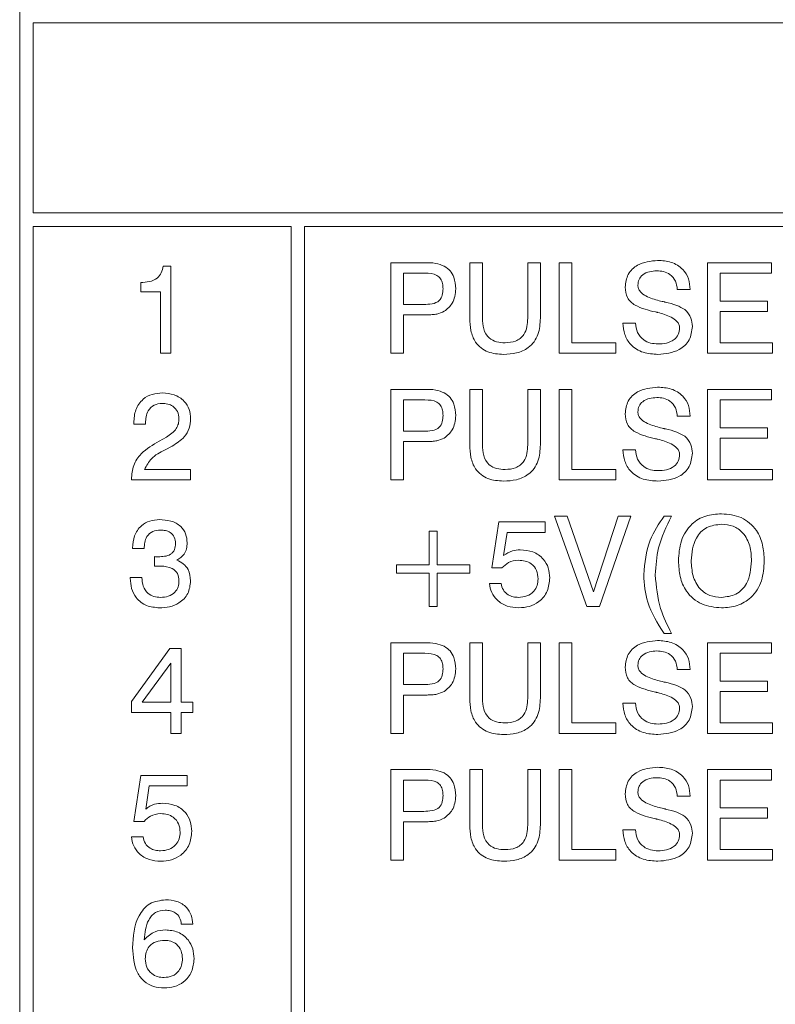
# Model space of a CAD drawing. Header units: millimetres. Extents: x 22 to 278, y 61 to 167.
# Tile 14 of 148: x 65 to 74, y 121 to 132. Entities that reach past the tile are written whole.
import ezdxf

# ---------------------------------------------------------------- set-up
doc = ezdxf.new("R2010")
doc.units = ezdxf.units.MM
doc.layers.get('0').update_dxf_attribs({"lineweight": 15})

msp = doc.modelspace()

# ---------------------------------------------------------------- linework, layer by layer
for p, q in [((65.4064, 132.0611), (65.4064, 94.1611)), ((65.5564, 131.9111), (65.5564, 129.8111)), ((88.4064, 131.9111), (65.5564, 131.9111)), ((65.5564, 129.8111), (88.4064, 129.8111)), ((65.5564, 129.6611), (65.5564, 94.3111)), ((68.4064, 129.6611), (65.5564, 129.6611)), ((68.4064, 94.3111), (68.4064, 129.6611)), ((76.9064, 129.6611), (68.5564, 129.6611)), ((68.5564, 129.6611), (68.5564, 94.3111)), ((69.5089, 129.2611), (69.8793, 129.2611)), ((69.5089, 128.2611), (69.5089, 129.2611)), ((70.3807, 129.2611), (70.5217, 129.2611)), ((70.3807, 128.6491), (70.3807, 129.2611)), ((70.5217, 129.2611), (70.5217, 128.6477)), ((71.0217, 129.2611), (71.1628, 129.2611)), ((71.0217, 128.6477), (71.0217, 129.2611)), ((71.1628, 129.2611), (71.1628, 128.6491)), ((71.3679, 129.2611), (71.5089, 129.2611)), ((71.3679, 128.2611), (71.3679, 129.2611)), ((71.5089, 129.2611), (71.5089, 128.3765)), ((73.0089, 129.2611), (73.7157, 129.2611)), ((73.0089, 128.2611), (73.0089, 129.2611)), ((73.7157, 129.2611), (73.7157, 129.1457)), ((66.9912, 129.2226), (67.0775, 129.2226)), ((67.0775, 129.2226), (67.0775, 128.2611)), ((69.8853, 129.1457), (69.6499, 129.1457)), ((69.6499, 129.1457), (69.6499, 128.7995)), ((73.1499, 129.1457), (73.1499, 128.838)), ((73.7157, 129.1457), (73.1499, 129.1457)), ((66.7442, 128.9406), (66.7442, 129.0431)), ((66.9621, 128.9406), (66.7442, 128.9406)), ((66.9621, 128.2611), (66.9621, 128.9406)), ((72.8166, 128.9662), (72.6756, 128.9656)), ((73.1499, 128.838), (73.6724, 128.838)), ((73.6724, 128.838), (73.6724, 128.7226)), ((69.6499, 128.7995), (69.8753, 128.7995)), ((73.1499, 128.7226), (73.1499, 128.3765)), ((73.6724, 128.7226), (73.1499, 128.7226)), ((69.6499, 128.6842), (69.6499, 128.2611)), ((69.8539, 128.6842), (69.6499, 128.6842)), ((72.073, 128.5944), (72.2141, 128.5944)), ((71.5089, 128.3765), (71.9961, 128.3765)), ((71.9961, 128.3765), (71.9961, 128.2611)), ((73.1499, 128.3765), (73.7269, 128.3765)), ((73.7269, 128.3765), (73.7269, 128.2611)), ((67.0775, 128.2611), (66.9621, 128.2611)), ((69.6499, 128.2611), (69.5089, 128.2611)), ((71.9961, 128.2611), (71.3679, 128.2611)), ((73.7269, 128.2611), (73.0089, 128.2611)), ((69.5089, 127.8611), (69.8793, 127.8611)), ((69.5089, 126.8611), (69.5089, 127.8611)), ((70.3807, 127.8611), (70.5217, 127.8611)), ((70.3807, 127.2491), (70.3807, 127.8611)), ((70.5217, 127.8611), (70.5217, 127.2477)), ((71.0217, 127.8611), (71.1628, 127.8611)), ((71.0217, 127.2477), (71.0217, 127.8611)), ((71.1628, 127.8611), (71.1628, 127.2491)), ((71.3679, 127.8611), (71.5089, 127.8611)), ((71.3679, 126.8611), (71.3679, 127.8611)), ((71.5089, 127.8611), (71.5089, 126.9765)), ((73.0089, 127.8611), (73.7157, 127.8611)), ((73.0089, 126.8611), (73.0089, 127.8611)), ((73.7157, 127.8611), (73.7157, 127.7457)), ((69.6499, 127.7457), (69.6499, 127.3995)), ((69.8853, 127.7457), (69.6499, 127.7457)), ((73.1499, 127.7457), (73.1499, 127.438)), ((73.7157, 127.7457), (73.1499, 127.7457)), ((72.8166, 127.5662), (72.6756, 127.5656)), ((66.6673, 127.4765), (66.6673, 127.4931)), ((66.7955, 127.4765), (66.6673, 127.4765)), ((66.7955, 127.4877), (66.7955, 127.4765)), ((69.6499, 127.3995), (69.8753, 127.3995)), ((73.1499, 127.438), (73.6724, 127.438)), ((73.6724, 127.438), (73.6724, 127.3226)), ((66.9493, 127.2898), (67.0292, 127.3344)), ((69.6499, 127.2842), (69.6499, 126.8611)), ((69.8539, 127.2842), (69.6499, 127.2842)), ((73.1499, 127.3226), (73.1499, 126.9765)), ((73.6724, 127.3226), (73.1499, 127.3226)), ((67.0925, 127.2357), (67.0128, 127.1944)), ((72.073, 127.1944), (72.2141, 127.1944)), ((66.7866, 126.9765), (67.2955, 126.9765)), ((67.2955, 126.9765), (67.2955, 126.8611)), ((71.5089, 126.9765), (71.9961, 126.9765)), ((71.9961, 126.9765), (71.9961, 126.8611)), ((73.1499, 126.9765), (73.7269, 126.9765)), ((73.7269, 126.9765), (73.7269, 126.8611)), ((66.6416, 126.8611), (66.6416, 126.8689)), ((67.2955, 126.8611), (66.6416, 126.8611)), ((69.6499, 126.8611), (69.5089, 126.8611)), ((71.9961, 126.8611), (71.3679, 126.8611)), ((73.7269, 126.8611), (73.0089, 126.8611)), ((71.3166, 126.4611), (71.4584, 126.4611)), ((71.6756, 125.4611), (71.3166, 126.4611)), ((71.4584, 126.4611), (71.7477, 125.6239)), ((71.7477, 125.6239), (72.0231, 126.4611)), ((72.1628, 126.4611), (71.8166, 125.4611)), ((72.0231, 126.4611), (72.1628, 126.4611)), ((72.5292, 126.4611), (72.6115, 126.4611)), ((70.6243, 125.889), (70.7026, 126.397)), ((70.7026, 126.397), (71.2155, 126.397)), ((71.2155, 126.397), (71.2155, 126.2816)), ((69.932, 126.2944), (70.0217, 126.2944)), ((69.932, 125.9226), (69.932, 126.2944)), ((70.0217, 126.2944), (70.0217, 125.9226)), ((70.795, 126.2816), (70.7561, 126.0246)), ((71.2155, 126.2816), (70.795, 126.2816)), ((66.6544, 126.1021), (66.6544, 126.1089)), ((66.7826, 126.1021), (66.6544, 126.1021)), ((66.8972, 125.9068), (66.8978, 126.0136)), ((66.9018, 125.9074), (66.8972, 125.9068)), ((69.573, 125.8329), (69.573, 125.9226)), ((69.573, 125.9226), (69.932, 125.9226)), ((70.0217, 125.9226), (70.3807, 125.9226)), ((70.3807, 125.9226), (70.3807, 125.8329)), ((70.7377, 125.889), (70.6243, 125.889)), ((66.6288, 125.7816), (66.757, 125.7816)), ((66.6288, 125.7746), (66.6288, 125.7816)), ((69.932, 125.8329), (69.573, 125.8329)), ((69.932, 125.4611), (69.932, 125.8329)), ((70.0217, 125.8329), (70.0217, 125.4611)), ((70.3807, 125.8329), (70.0217, 125.8329)), ((70.5987, 125.7167), (70.7269, 125.7167)), ((70.0217, 125.4611), (69.932, 125.4611)), ((71.8166, 125.4611), (71.6756, 125.4611)), ((72.6115, 125.1662), (72.5292, 125.1662)), ((69.5089, 125.0611), (69.8793, 125.0611)), ((69.5089, 124.0611), (69.5089, 125.0611)), ((70.3807, 125.0611), (70.5217, 125.0611)), ((70.3807, 124.4491), (70.3807, 125.0611)), ((70.5217, 125.0611), (70.5217, 124.4477)), ((71.0217, 125.0611), (71.1628, 125.0611)), ((71.0217, 124.4477), (71.0217, 125.0611)), ((71.1628, 125.0611), (71.1628, 124.4491)), ((71.3679, 125.0611), (71.5089, 125.0611)), ((71.3679, 124.0611), (71.3679, 125.0611)), ((71.5089, 125.0611), (71.5089, 124.1765)), ((73.0089, 125.0611), (73.7157, 125.0611)), ((73.0089, 124.0611), (73.0089, 125.0611)), ((73.7157, 125.0611), (73.7157, 124.9457)), ((66.6416, 124.414), (67.0659, 124.997)), ((67.0659, 124.997), (67.1929, 124.997)), ((67.1929, 124.997), (67.1929, 124.4072)), ((69.6499, 124.9457), (69.6499, 124.5995)), ((69.8853, 124.9457), (69.6499, 124.9457)), ((73.7157, 124.9457), (73.1499, 124.9457)), ((73.1499, 124.9457), (73.1499, 124.638)), ((67.0775, 124.8365), (66.762, 124.4072)), ((67.0775, 124.4072), (67.0775, 124.8365)), ((72.8166, 124.7662), (72.6756, 124.7656)), ((69.6499, 124.5995), (69.8753, 124.5995)), ((73.1499, 124.638), (73.6724, 124.638)), ((73.6724, 124.638), (73.6724, 124.5226)), ((69.6499, 124.4842), (69.6499, 124.0611)), ((69.8539, 124.4842), (69.6499, 124.4842)), ((73.1499, 124.5226), (73.1499, 124.1765)), ((73.6724, 124.5226), (73.1499, 124.5226)), ((66.6416, 124.2918), (66.6416, 124.414)), ((66.762, 124.4072), (67.0775, 124.4072)), ((67.1929, 124.4072), (67.3211, 124.4072)), ((67.3211, 124.4072), (67.3211, 124.2918)), ((72.073, 124.3944), (72.2141, 124.3944)), ((67.0775, 124.2918), (66.6416, 124.2918)), ((67.0775, 124.0611), (67.0775, 124.2918)), ((67.1929, 124.2918), (67.1929, 124.0611)), ((67.3211, 124.2918), (67.1929, 124.2918)), ((71.5089, 124.1765), (71.9961, 124.1765)), ((71.9961, 124.1765), (71.9961, 124.0611)), ((73.1499, 124.1765), (73.7269, 124.1765)), ((73.7269, 124.1765), (73.7269, 124.0611)), ((67.1929, 124.0611), (67.0775, 124.0611)), ((69.6499, 124.0611), (69.5089, 124.0611)), ((71.9961, 124.0611), (71.3679, 124.0611)), ((73.7269, 124.0611), (73.0089, 124.0611)), ((66.6673, 123.089), (66.7456, 123.597)), ((66.7456, 123.597), (67.2584, 123.597)), ((67.2584, 123.597), (67.2584, 123.4816)), ((69.5089, 123.6611), (69.8793, 123.6611)), ((69.5089, 122.6611), (69.5089, 123.6611)), ((70.3807, 123.0491), (70.3807, 123.6611)), ((70.3807, 123.6611), (70.5217, 123.6611)), ((70.5217, 123.6611), (70.5217, 123.0477)), ((71.0217, 123.6611), (71.1628, 123.6611)), ((71.0217, 123.0477), (71.0217, 123.6611)), ((71.1628, 123.6611), (71.1628, 123.0491)), ((71.3679, 123.6611), (71.5089, 123.6611)), ((71.3679, 122.6611), (71.3679, 123.6611)), ((71.5089, 123.6611), (71.5089, 122.7765)), ((73.0089, 122.6611), (73.0089, 123.6611)), ((73.0089, 123.6611), (73.7157, 123.6611)), ((73.7157, 123.6611), (73.7157, 123.5457)), ((66.8379, 123.4816), (66.7991, 123.2246)), ((67.2584, 123.4816), (66.8379, 123.4816)), ((69.8853, 123.5457), (69.6499, 123.5457)), ((69.6499, 123.5457), (69.6499, 123.1995)), ((73.1499, 123.5457), (73.1499, 123.238)), ((73.7157, 123.5457), (73.1499, 123.5457)), ((72.8166, 123.3662), (72.6756, 123.3656)), ((69.6499, 123.1995), (69.8753, 123.1995)), ((73.1499, 123.238), (73.6724, 123.238)), ((73.6724, 123.238), (73.6724, 123.1226)), ((66.7806, 123.089), (66.6673, 123.089)), ((69.6499, 123.0842), (69.6499, 122.6611)), ((69.8539, 123.0842), (69.6499, 123.0842)), ((73.1499, 123.1226), (73.1499, 122.7765)), ((73.6724, 123.1226), (73.1499, 123.1226)), ((72.073, 122.9944), (72.2141, 122.9944)), ((66.6416, 122.9167), (66.7698, 122.9167)), ((71.5089, 122.7765), (71.9961, 122.7765)), ((71.9961, 122.7765), (71.9961, 122.6611)), ((73.1499, 122.7765), (73.7269, 122.7765)), ((73.7269, 122.7765), (73.7269, 122.6611)), ((69.6499, 122.6611), (69.5089, 122.6611)), ((71.9961, 122.6611), (71.3679, 122.6611)), ((73.7269, 122.6611), (73.0089, 122.6611)), ((67.3211, 121.9534), (67.1929, 121.9534))]:
    msp.add_line(p, q)
for points, knots in [([(69.8793, 129.2611), (69.9221, 129.2618), (69.9982, 129.2629), (70.069, 129.2353), (70.1001, 129.2232)], [0, 0, 0, 0, 0.5610225, 1, 1, 1, 1]), ([(72.0987, 128.992), (72.105, 129.0411), (72.1178, 129.1393), (72.2547, 129.2661), (72.3809, 129.2789), (72.458, 129.2867)], [0, 0, 0, 0, 0.2800815, 0.5602487, 1, 1, 1, 1]), ([(72.458, 129.2867), (72.509, 129.2835), (72.6106, 129.277), (72.7364, 129.2006), (72.807, 129.0862), (72.8134, 129.0062), (72.8166, 128.9662)], [0, 0, 0, 0, 0.2806505, 0.5597011, 0.7794924, 1, 1, 1, 1]), ([(66.7442, 129.0431), (66.776, 129.0447), (66.8395, 129.0478), (66.9253, 129.0808), (66.978, 129.1481), (66.9868, 129.1977), (66.9912, 129.2226)], [0, 0, 0, 0, 0.28105606, 0.5603187, 0.77964875, 1, 1, 1, 1]), ([(70.0858, 128.9736), (70.0851, 128.9927), (70.0835, 129.0308), (70.0634, 129.086), (69.9976, 129.142), (69.9316, 129.1442), (69.8853, 129.1457)], [0, 0, 0, 0, 0.1877603, 0.3747799, 0.5608685, 1, 1, 1, 1]), ([(70.1001, 129.2232), (70.1228, 129.2074), (70.1683, 129.1757), (70.2175, 129.0869), (70.2233, 129.016), (70.2269, 128.9726)], [0, 0, 0, 0, 0.27997745, 0.56021531, 1, 1, 1, 1]), ([(72.4494, 129.1713), (72.4218, 129.1698), (72.3667, 129.1668), (72.2957, 129.1338), (72.2468, 129.0783), (72.2421, 129.0347), (72.2397, 129.0129)], [0, 0, 0, 0, 0.2810068, 0.5608592, 0.7803651, 1, 1, 1, 1]), ([(72.6756, 128.9656), (72.6713, 128.9977), (72.6626, 129.0618), (72.6021, 129.1337), (72.5252, 129.1674), (72.4747, 129.17), (72.4494, 129.1713)], [0, 0, 0, 0, 0.2802657, 0.5588871, 0.7790956, 1, 1, 1, 1]), ([(69.8753, 128.7995), (69.9048, 128.8004), (69.9635, 128.8021), (70.0467, 128.8315), (70.0829, 128.9038), (70.0849, 128.9503), (70.0858, 128.9736)], [0, 0, 0, 0, 0.2816011, 0.5600362, 0.7789578, 1, 1, 1, 1]), ([(70.2269, 128.9726), (70.2211, 128.9162), (70.2107, 128.8153), (70.133, 128.7519), (70.0989, 128.724)], [0, 0, 0, 0, 0.5598296, 1, 1, 1, 1]), ([(72.4358, 128.7168), (72.3572, 128.7357), (72.259, 128.7592), (72.1579, 128.8254), (72.1084, 128.8908), (72.1026, 128.9516), (72.0987, 128.992)], [0, 0, 0, 0, 0.50094292, 0.62618825, 0.75126807, 1, 1, 1, 1]), ([(72.2397, 129.0129), (72.2411, 128.9998), (72.244, 128.9736), (72.2733, 128.9289), (72.3499, 128.876), (72.4257, 128.8555), (72.4763, 128.8418)], [0, 0, 0, 0, 0.1247901, 0.2498143, 0.4994931, 1, 1, 1, 1]), ([(72.4763, 128.8418), (72.4863, 128.8393), (72.5043, 128.8347), (72.5222, 128.8303), (72.5302, 128.8284)], [0, 0, 0, 0, 0.5599994, 1, 1, 1, 1]), ([(72.5302, 128.8284), (72.5328, 128.8278), (72.5376, 128.8268), (72.5423, 128.8255), (72.5444, 128.825)], [0, 0, 0, 0, 0.5599395, 1, 1, 1, 1]), ([(72.5444, 128.825), (72.5868, 128.8153), (72.6625, 128.7982), (72.7301, 128.7601), (72.7597, 128.7434)], [0, 0, 0, 0, 0.5609071, 1, 1, 1, 1]), ([(70.0989, 128.724), (70.0728, 128.7123), (70.0298, 128.6929), (69.9643, 128.687), (69.9092, 128.6845), (69.8723, 128.6843), (69.8539, 128.6842)], [0, 0, 0, 0, 0.3390289, 0.5592828, 0.7796268, 1, 1, 1, 1]), ([(72.4582, 128.7116), (72.454, 128.7125), (72.4465, 128.7141), (72.4391, 128.716), (72.4358, 128.7168)], [0, 0, 0, 0, 0.5600021, 1, 1, 1, 1]), ([(72.7012, 128.5411), (72.6996, 128.5544), (72.6964, 128.5809), (72.6648, 128.6251), (72.5863, 128.6767), (72.5095, 128.6976), (72.4582, 128.7116)], [0, 0, 0, 0, 0.12467409, 0.24960457, 0.49932634, 1, 1, 1, 1]), ([(72.7597, 128.7434), (72.7866, 128.7135), (72.8346, 128.6598), (72.8399, 128.5884), (72.8423, 128.557)], [0, 0, 0, 0, 0.5582843, 1, 1, 1, 1]), ([(70.7551, 128.2483), (70.6959, 128.2519), (70.578, 128.2591), (70.4405, 128.3666), (70.387, 128.5109), (70.3828, 128.603), (70.3807, 128.6491)], [0, 0, 0, 0, 0.28056545, 0.55833203, 0.7787362, 1, 1, 1, 1]), ([(70.5217, 128.6477), (70.5235, 128.6081), (70.5269, 128.5293), (70.5823, 128.4263), (70.678, 128.3813), (70.74, 128.3781), (70.7711, 128.3765)], [0, 0, 0, 0, 0.2811563, 0.5592891, 0.7790219, 1, 1, 1, 1]), ([(71.1628, 128.6491), (71.1591, 128.5876), (71.1518, 128.4652), (71.0468, 128.3184), (70.899, 128.2554), (70.8031, 128.2506), (70.7551, 128.2483)], [0, 0, 0, 0, 0.2806297, 0.5587355, 0.7789096, 1, 1, 1, 1]), ([(70.7711, 128.3765), (70.8111, 128.3788), (70.8906, 128.3835), (70.983, 128.4568), (71.0176, 128.5546), (71.0203, 128.6166), (71.0217, 128.6477)], [0, 0, 0, 0, 0.2805967, 0.5581829, 0.7786934, 1, 1, 1, 1]), ([(72.462, 128.2483), (72.407, 128.2515), (72.2972, 128.2581), (72.1602, 128.3402), (72.0867, 128.4653), (72.0776, 128.5513), (72.073, 128.5944)], [0, 0, 0, 0, 0.2806572, 0.5594293, 0.7792976, 1, 1, 1, 1]), ([(72.2141, 128.5944), (72.218, 128.5586), (72.2259, 128.487), (72.2941, 128.408), (72.3783, 128.3686), (72.4344, 128.3653), (72.4624, 128.3636)], [0, 0, 0, 0, 0.27991754, 0.55883033, 0.77910284, 1, 1, 1, 1]), ([(72.8423, 128.557), (72.8358, 128.505), (72.8229, 128.4012), (72.677, 128.2683), (72.5436, 128.2558), (72.462, 128.2483)], [0, 0, 0, 0, 0.2800099, 0.560069, 1, 1, 1, 1]), ([(72.4624, 128.3636), (72.4938, 128.3651), (72.5563, 128.3681), (72.6377, 128.4039), (72.6934, 128.4669), (72.6986, 128.5164), (72.7012, 128.5411)], [0, 0, 0, 0, 0.2811235, 0.5609486, 0.7803381, 1, 1, 1, 1]), ([(69.8793, 127.8611), (69.9221, 127.8618), (69.9982, 127.8629), (70.069, 127.8353), (70.1001, 127.8232)], [0, 0, 0, 0, 0.5610225, 1, 1, 1, 1]), ([(72.0987, 127.592), (72.105, 127.6411), (72.1178, 127.7393), (72.2547, 127.8661), (72.3809, 127.8789), (72.458, 127.8867)], [0, 0, 0, 0, 0.2800815, 0.5602487, 1, 1, 1, 1]), ([(72.458, 127.8867), (72.509, 127.8835), (72.6106, 127.877), (72.7364, 127.8006), (72.807, 127.6862), (72.8134, 127.6062), (72.8166, 127.5662)], [0, 0, 0, 0, 0.2806505, 0.5597011, 0.7794924, 1, 1, 1, 1]), ([(66.6673, 127.4931), (66.6708, 127.5416), (66.6777, 127.6384), (66.7579, 127.7539), (66.8694, 127.8151), (66.9453, 127.8201), (66.9834, 127.8226)], [0, 0, 0, 0, 0.2804511, 0.5593623, 0.779308, 1, 1, 1, 1]), ([(66.9834, 127.8226), (67.028, 127.8193), (67.1171, 127.8128), (67.2246, 127.7421), (67.2871, 127.6427), (67.2927, 127.5726), (67.2955, 127.5376)], [0, 0, 0, 0, 0.2804405, 0.5596806, 0.7795919, 1, 1, 1, 1]), ([(70.0858, 127.5736), (70.0851, 127.5927), (70.0835, 127.6308), (70.0634, 127.686), (69.9976, 127.742), (69.9316, 127.7442), (69.8853, 127.7457)], [0, 0, 0, 0, 0.18776029, 0.37477987, 0.56086846, 1, 1, 1, 1]), ([(70.1001, 127.8232), (70.1228, 127.8074), (70.1683, 127.7757), (70.2175, 127.6869), (70.2233, 127.616), (70.2269, 127.5726)], [0, 0, 0, 0, 0.2799774, 0.5602153, 1, 1, 1, 1]), ([(72.4494, 127.7713), (72.4218, 127.7698), (72.3667, 127.7668), (72.2957, 127.7338), (72.2468, 127.6783), (72.2421, 127.6347), (72.2397, 127.6129)], [0, 0, 0, 0, 0.2810068, 0.5608592, 0.7803651, 1, 1, 1, 1]), ([(72.6756, 127.5656), (72.6713, 127.5977), (72.6626, 127.6618), (72.6021, 127.7337), (72.5252, 127.7674), (72.4747, 127.77), (72.4494, 127.7713)], [0, 0, 0, 0, 0.2802657, 0.5588871, 0.7790956, 1, 1, 1, 1]), ([(66.9804, 127.7072), (66.9498, 127.704), (66.8887, 127.6975), (66.807, 127.6148), (66.7998, 127.5359), (66.7955, 127.4877)], [0, 0, 0, 0, 0.280567, 0.5602644, 1, 1, 1, 1]), ([(67.1673, 127.5386), (67.1645, 127.5653), (67.159, 127.6187), (67.1061, 127.676), (67.043, 127.7038), (67.0012, 127.7061), (66.9804, 127.7072)], [0, 0, 0, 0, 0.2796101, 0.55854797, 0.77904798, 1, 1, 1, 1]), ([(72.2397, 127.6129), (72.2411, 127.5998), (72.244, 127.5736), (72.2733, 127.5289), (72.3499, 127.476), (72.4257, 127.4555), (72.4763, 127.4418)], [0, 0, 0, 0, 0.1247901, 0.2498143, 0.4994931, 1, 1, 1, 1]), ([(67.0292, 127.3344), (67.0705, 127.3618), (67.1282, 127.4001), (67.1635, 127.4814), (67.166, 127.5195), (67.1673, 127.5386)], [0, 0, 0, 0, 0.5581266, 0.7790134, 1, 1, 1, 1]), ([(67.2955, 127.5376), (67.2926, 127.5016), (67.2869, 127.4297), (67.2201, 127.3149), (67.1409, 127.2657), (67.0925, 127.2357)], [0, 0, 0, 0, 0.2802912, 0.560216, 1, 1, 1, 1]), ([(69.8753, 127.3995), (69.9048, 127.4004), (69.9635, 127.4021), (70.0467, 127.4315), (70.0829, 127.5038), (70.0849, 127.5503), (70.0858, 127.5736)], [0, 0, 0, 0, 0.2816011, 0.5600362, 0.7789578, 1, 1, 1, 1]), ([(70.2269, 127.5726), (70.2211, 127.5162), (70.2107, 127.4153), (70.133, 127.3519), (70.0989, 127.324)], [0, 0, 0, 0, 0.5598296, 1, 1, 1, 1]), ([(72.4358, 127.3168), (72.3572, 127.3357), (72.259, 127.3592), (72.1579, 127.4254), (72.1084, 127.4908), (72.1026, 127.5516), (72.0987, 127.592)], [0, 0, 0, 0, 0.50094292, 0.62618825, 0.75126807, 1, 1, 1, 1]), ([(72.4763, 127.4418), (72.4863, 127.4393), (72.5043, 127.4347), (72.5222, 127.4303), (72.5302, 127.4284)], [0, 0, 0, 0, 0.55999938, 1, 1, 1, 1]), ([(72.5302, 127.4284), (72.5328, 127.4278), (72.5376, 127.4268), (72.5423, 127.4255), (72.5444, 127.425)], [0, 0, 0, 0, 0.5599395, 1, 1, 1, 1]), ([(72.5444, 127.425), (72.5868, 127.4153), (72.6625, 127.3982), (72.7301, 127.3601), (72.7597, 127.3434)], [0, 0, 0, 0, 0.5609071, 1, 1, 1, 1]), ([(66.6416, 126.8689), (66.6456, 126.9209), (66.6534, 127.0249), (66.7628, 127.1826), (66.8785, 127.2491), (66.9493, 127.2898)], [0, 0, 0, 0, 0.2799963, 0.5591981, 1, 1, 1, 1]), ([(70.0989, 127.324), (70.0728, 127.3123), (70.0298, 127.2929), (69.9643, 127.287), (69.9092, 127.2845), (69.8723, 127.2843), (69.8539, 127.2842)], [0, 0, 0, 0, 0.3390289, 0.5592828, 0.7796268, 1, 1, 1, 1]), ([(72.4582, 127.3116), (72.454, 127.3125), (72.4465, 127.3141), (72.4391, 127.316), (72.4358, 127.3168)], [0, 0, 0, 0, 0.5600021, 1, 1, 1, 1]), ([(72.7012, 127.1411), (72.6996, 127.1544), (72.6964, 127.1809), (72.6648, 127.2251), (72.5863, 127.2767), (72.5095, 127.2976), (72.4582, 127.3116)], [0, 0, 0, 0, 0.12467409, 0.24960457, 0.49932634, 1, 1, 1, 1]), ([(72.7597, 127.3434), (72.7866, 127.3135), (72.8346, 127.2598), (72.8399, 127.1884), (72.8423, 127.157)], [0, 0, 0, 0, 0.5582843, 1, 1, 1, 1]), ([(67.0128, 127.1944), (66.9577, 127.166), (66.8597, 127.1156), (66.8089, 127.0188), (66.7866, 126.9765)], [0, 0, 0, 0, 0.5626058, 1, 1, 1, 1]), ([(70.7551, 126.8483), (70.6959, 126.8519), (70.578, 126.8591), (70.4405, 126.9666), (70.387, 127.1109), (70.3828, 127.203), (70.3807, 127.2491)], [0, 0, 0, 0, 0.2805654, 0.558332, 0.7787362, 1, 1, 1, 1]), ([(70.5217, 127.2477), (70.5235, 127.2081), (70.5269, 127.1293), (70.5823, 127.0263), (70.678, 126.9813), (70.74, 126.9781), (70.7711, 126.9765)], [0, 0, 0, 0, 0.2811563, 0.5592891, 0.7790219, 1, 1, 1, 1]), ([(71.1628, 127.2491), (71.1591, 127.1876), (71.1518, 127.0652), (71.0468, 126.9184), (70.899, 126.8554), (70.8031, 126.8506), (70.7551, 126.8483)], [0, 0, 0, 0, 0.2806297, 0.5587355, 0.7789096, 1, 1, 1, 1]), ([(70.7711, 126.9765), (70.8111, 126.9788), (70.8906, 126.9835), (70.983, 127.0568), (71.0176, 127.1546), (71.0203, 127.2166), (71.0217, 127.2477)], [0, 0, 0, 0, 0.2805967, 0.5581829, 0.7786934, 1, 1, 1, 1]), ([(72.462, 126.8483), (72.407, 126.8515), (72.2972, 126.8581), (72.1602, 126.9402), (72.0867, 127.0653), (72.0776, 127.1513), (72.073, 127.1944)], [0, 0, 0, 0, 0.2806572, 0.5594293, 0.7792976, 1, 1, 1, 1]), ([(72.2141, 127.1944), (72.218, 127.1586), (72.2259, 127.087), (72.2941, 127.008), (72.3783, 126.9686), (72.4344, 126.9653), (72.4624, 126.9636)], [0, 0, 0, 0, 0.27991754, 0.55883033, 0.77910284, 1, 1, 1, 1]), ([(72.8423, 127.157), (72.8358, 127.105), (72.8229, 127.0012), (72.677, 126.8683), (72.5436, 126.8558), (72.462, 126.8483)], [0, 0, 0, 0, 0.2800099, 0.560069, 1, 1, 1, 1]), ([(72.4624, 126.9636), (72.4938, 126.9651), (72.5563, 126.9681), (72.6377, 127.0039), (72.6934, 127.0669), (72.6986, 127.1164), (72.7012, 127.1411)], [0, 0, 0, 0, 0.2811235, 0.5609486, 0.7803381, 1, 1, 1, 1]), ([(66.6544, 126.1089), (66.6579, 126.1547), (66.6647, 126.246), (66.7394, 126.3553), (66.8436, 126.415), (66.9154, 126.4201), (66.9513, 126.4226)], [0, 0, 0, 0, 0.2803906, 0.559399, 0.7793652, 1, 1, 1, 1]), ([(66.9513, 126.4226), (66.9936, 126.4204), (67.0779, 126.416), (67.1861, 126.3598), (67.2494, 126.2665), (67.2545, 126.2), (67.257, 126.1666)], [0, 0, 0, 0, 0.280903, 0.5601602, 0.7797064, 1, 1, 1, 1]), ([(72.3038, 125.8132), (72.3168, 125.9447), (72.3402, 126.1798), (72.4713, 126.375), (72.5292, 126.4611)], [0, 0, 0, 0, 0.5591203, 1, 1, 1, 1]), ([(72.6115, 126.4611), (72.5551, 126.3461), (72.4543, 126.1408), (72.4388, 125.9134), (72.432, 125.8132)], [0, 0, 0, 0, 0.5599397, 1, 1, 1, 1]), ([(72.6884, 125.9675), (72.6932, 126.0423), (72.7027, 126.1914), (72.8168, 126.3758), (72.9876, 126.4748), (73.105, 126.4827), (73.1638, 126.4867)], [0, 0, 0, 0, 0.2806564, 0.559563, 0.7794045, 1, 1, 1, 1]), ([(73.1638, 126.4867), (73.2389, 126.4802), (73.3887, 126.4671), (73.554, 126.3223), (73.6282, 126.143), (73.6341, 126.0261), (73.6371, 125.9675)], [0, 0, 0, 0, 0.27994947, 0.55846742, 0.77891013, 1, 1, 1, 1]), ([(66.9635, 126.3072), (66.934, 126.3051), (66.8752, 126.3007), (66.8102, 126.2429), (66.7856, 126.1709), (66.7836, 126.125), (66.7826, 126.1021)], [0, 0, 0, 0, 0.2802242, 0.5580012, 0.7786172, 1, 1, 1, 1]), ([(67.1288, 126.1588), (67.1269, 126.1826), (67.1231, 126.2302), (67.0768, 126.2828), (67.0192, 126.3046), (66.9821, 126.3063), (66.9635, 126.3072)], [0, 0, 0, 0, 0.2799727, 0.5582824, 0.7787932, 1, 1, 1, 1]), ([(73.1638, 126.3713), (73.1078, 126.3653), (72.9961, 126.3534), (72.8487, 126.1999), (72.8367, 126.0557), (72.8294, 125.9675)], [0, 0, 0, 0, 0.2803874, 0.5599415, 1, 1, 1, 1]), ([(73.4961, 125.9675), (73.4931, 126.0229), (73.4871, 126.1333), (73.4153, 126.2754), (73.2947, 126.3607), (73.2075, 126.3678), (73.1638, 126.3713)], [0, 0, 0, 0, 0.28094, 0.560286, 0.7797841, 1, 1, 1, 1]), ([(66.9379, 126.0124), (66.9609, 126.0131), (67.007, 126.0144), (67.0641, 126.0305), (67.1004, 126.0601), (67.1248, 126.1004), (67.1272, 126.1355), (67.1288, 126.1588)], [0, 0, 0, 0, 0.2507958, 0.5005317, 0.6255696, 0.7505786, 1, 1, 1, 1]), ([(67.257, 126.1666), (67.2557, 126.1445), (67.2531, 126.1003), (67.2219, 126.0246), (67.1727, 125.9936), (67.1428, 125.9747)], [0, 0, 0, 0, 0.2814183, 0.5622336, 1, 1, 1, 1]), ([(70.7561, 126.0246), (70.7874, 126.0459), (70.8435, 126.0839), (70.9107, 126.0876), (70.9404, 126.0893)], [0, 0, 0, 0, 0.5587675, 1, 1, 1, 1]), ([(70.9404, 126.0893), (70.988, 126.0856), (71.0829, 126.0781), (71.1951, 125.9987), (71.2573, 125.8908), (71.2627, 125.8163), (71.2653, 125.779)], [0, 0, 0, 0, 0.2803281, 0.559443, 0.7794421, 1, 1, 1, 1]), ([(66.8978, 126.0136), (66.9053, 126.0132), (66.9186, 126.0124), (66.932, 126.0124), (66.9379, 126.0124)], [0, 0, 0, 0, 0.5599977, 1, 1, 1, 1]), ([(66.9659, 125.9098), (66.954, 125.9095), (66.9326, 125.909), (66.9112, 125.9079), (66.9018, 125.9074)], [0, 0, 0, 0, 0.5599861, 1, 1, 1, 1]), ([(67.1673, 125.7461), (67.1643, 125.7739), (67.1584, 125.8293), (67.0811, 125.9012), (67.0096, 125.9065), (66.9659, 125.9098)], [0, 0, 0, 0, 0.2802531, 0.5596856, 1, 1, 1, 1]), ([(67.1428, 125.9747), (67.1681, 125.9632), (67.2185, 125.9403), (67.2837, 125.8608), (67.291, 125.7891), (67.2955, 125.7453)], [0, 0, 0, 0, 0.2808991, 0.5611056, 1, 1, 1, 1]), ([(70.9218, 125.9739), (70.8819, 125.9694), (70.8105, 125.9614), (70.76, 125.9111), (70.7377, 125.889)], [0, 0, 0, 0, 0.5591829, 1, 1, 1, 1]), ([(71.1371, 125.7684), (71.1344, 125.8001), (71.1289, 125.8633), (71.0707, 125.9349), (70.996, 125.9695), (70.9465, 125.9724), (70.9218, 125.9739)], [0, 0, 0, 0, 0.2800468, 0.5588924, 0.7791575, 1, 1, 1, 1]), ([(73.1638, 125.4483), (73.0886, 125.4548), (72.9385, 125.468), (72.7725, 125.6123), (72.6978, 125.7917), (72.6915, 125.9088), (72.6884, 125.9675)], [0, 0, 0, 0, 0.2799747, 0.5585368, 0.7789397, 1, 1, 1, 1]), ([(72.8294, 125.9675), (72.8325, 125.912), (72.8386, 125.8013), (72.9115, 125.6593), (73.0325, 125.5741), (73.12, 125.5671), (73.1638, 125.5636)], [0, 0, 0, 0, 0.2809153, 0.5602205, 0.7797539, 1, 1, 1, 1]), ([(73.6371, 125.9675), (73.6324, 125.8928), (73.6231, 125.744), (73.5097, 125.5597), (73.3395, 125.4604), (73.2224, 125.4523), (73.1638, 125.4483)], [0, 0, 0, 0, 0.28067891, 0.55963526, 0.7794046, 1, 1, 1, 1]), ([(73.1638, 125.5636), (73.2195, 125.5697), (73.331, 125.5819), (73.4769, 125.7359), (73.4888, 125.8796), (73.4961, 125.9675)], [0, 0, 0, 0, 0.280273, 0.5599391, 1, 1, 1, 1]), ([(66.9511, 125.4483), (66.9024, 125.4524), (66.8053, 125.4607), (66.6935, 125.5473), (66.6359, 125.6603), (66.6312, 125.7364), (66.6288, 125.7746)], [0, 0, 0, 0, 0.280115, 0.5590167, 0.7791969, 1, 1, 1, 1]), ([(66.757, 125.7816), (66.7597, 125.7498), (66.7652, 125.6864), (66.8147, 125.6082), (66.8887, 125.5684), (66.9387, 125.5652), (66.9637, 125.5636)], [0, 0, 0, 0, 0.2806915, 0.5594019, 0.7792757, 1, 1, 1, 1]), ([(70.9204, 125.5636), (70.9519, 125.5661), (71.0149, 125.571), (71.0892, 125.6233), (71.1317, 125.6942), (71.1353, 125.7436), (71.1371, 125.7684)], [0, 0, 0, 0, 0.28028037, 0.55952786, 0.77947268, 1, 1, 1, 1]), ([(71.2653, 125.779), (71.2605, 125.7287), (71.251, 125.6282), (71.1582, 125.5154), (71.0417, 125.456), (70.963, 125.4508), (70.9236, 125.4483)], [0, 0, 0, 0, 0.2798531, 0.5589856, 0.7792398, 1, 1, 1, 1]), ([(72.5292, 125.1662), (72.4575, 125.2773), (72.3295, 125.4757), (72.3117, 125.7101), (72.3038, 125.8132)], [0, 0, 0, 0, 0.5597464, 1, 1, 1, 1]), ([(72.432, 125.8132), (72.4432, 125.6861), (72.4633, 125.4587), (72.5662, 125.2557), (72.6115, 125.1662)], [0, 0, 0, 0, 0.5593896, 1, 1, 1, 1]), ([(67.2955, 125.7453), (67.2901, 125.697), (67.2792, 125.6005), (67.1793, 125.5006), (67.0641, 125.4542), (66.9888, 125.4502), (66.9511, 125.4483)], [0, 0, 0, 0, 0.2793607, 0.558332, 0.7789141, 1, 1, 1, 1]), ([(66.9637, 125.5636), (66.9927, 125.5655), (67.0506, 125.5692), (67.1222, 125.6125), (67.1624, 125.6778), (67.1656, 125.7233), (67.1673, 125.7461)], [0, 0, 0, 0, 0.2806558, 0.559744, 0.7795108, 1, 1, 1, 1]), ([(70.9236, 125.4483), (70.8798, 125.4514), (70.7924, 125.4578), (70.6855, 125.5229), (70.6165, 125.6148), (70.6046, 125.6827), (70.5987, 125.7167)], [0, 0, 0, 0, 0.2803378, 0.559784, 0.7797246, 1, 1, 1, 1]), ([(70.7269, 125.7167), (70.7333, 125.6919), (70.7462, 125.6425), (70.7996, 125.5918), (70.8606, 125.5671), (70.9005, 125.5648), (70.9204, 125.5636)], [0, 0, 0, 0, 0.2796828, 0.5589423, 0.7792775, 1, 1, 1, 1]), ([(69.8793, 125.0611), (69.9221, 125.0618), (69.9982, 125.0629), (70.069, 125.0353), (70.1001, 125.0232)], [0, 0, 0, 0, 0.5610225, 1, 1, 1, 1]), ([(70.1001, 125.0232), (70.1228, 125.0074), (70.1683, 124.9757), (70.2175, 124.8869), (70.2233, 124.816), (70.2269, 124.7726)], [0, 0, 0, 0, 0.2799774, 0.5602153, 1, 1, 1, 1]), ([(72.0987, 124.792), (72.105, 124.8411), (72.1178, 124.9393), (72.2547, 125.0661), (72.3809, 125.0789), (72.458, 125.0867)], [0, 0, 0, 0, 0.2800815, 0.5602487, 1, 1, 1, 1]), ([(72.458, 125.0867), (72.509, 125.0835), (72.6106, 125.077), (72.7364, 125.0006), (72.807, 124.8862), (72.8134, 124.8062), (72.8166, 124.7662)], [0, 0, 0, 0, 0.2806505, 0.5597011, 0.7794924, 1, 1, 1, 1]), ([(70.0858, 124.7736), (70.0851, 124.7927), (70.0835, 124.8308), (70.0634, 124.886), (69.9976, 124.942), (69.9316, 124.9442), (69.8853, 124.9457)], [0, 0, 0, 0, 0.1877603, 0.3747799, 0.5608685, 1, 1, 1, 1]), ([(72.4494, 124.9713), (72.4218, 124.9698), (72.3667, 124.9668), (72.2957, 124.9338), (72.2468, 124.8783), (72.2421, 124.8347), (72.2397, 124.8129)], [0, 0, 0, 0, 0.2810068, 0.5608592, 0.7803651, 1, 1, 1, 1]), ([(72.6756, 124.7656), (72.6713, 124.7977), (72.6626, 124.8618), (72.6021, 124.9337), (72.5252, 124.9674), (72.4747, 124.97), (72.4494, 124.9713)], [0, 0, 0, 0, 0.28026567, 0.55888712, 0.77909559, 1, 1, 1, 1]), ([(72.4358, 124.5168), (72.3572, 124.5357), (72.259, 124.5592), (72.1579, 124.6254), (72.1084, 124.6908), (72.1026, 124.7516), (72.0987, 124.792)], [0, 0, 0, 0, 0.5009429, 0.6261882, 0.7512681, 1, 1, 1, 1]), ([(72.2397, 124.8129), (72.2411, 124.7998), (72.244, 124.7736), (72.2733, 124.7289), (72.3499, 124.676), (72.4257, 124.6555), (72.4763, 124.6418)], [0, 0, 0, 0, 0.1247901, 0.2498143, 0.4994931, 1, 1, 1, 1]), ([(69.8753, 124.5995), (69.9048, 124.6004), (69.9635, 124.6021), (70.0467, 124.6315), (70.0829, 124.7038), (70.0849, 124.7503), (70.0858, 124.7736)], [0, 0, 0, 0, 0.2816011, 0.5600362, 0.7789578, 1, 1, 1, 1]), ([(70.2269, 124.7726), (70.2211, 124.7162), (70.2107, 124.6153), (70.133, 124.5519), (70.0989, 124.524)], [0, 0, 0, 0, 0.5598296, 1, 1, 1, 1]), ([(72.4763, 124.6418), (72.4863, 124.6393), (72.5043, 124.6347), (72.5222, 124.6303), (72.5302, 124.6284)], [0, 0, 0, 0, 0.5599994, 1, 1, 1, 1]), ([(72.5302, 124.6284), (72.5328, 124.6278), (72.5376, 124.6268), (72.5423, 124.6255), (72.5444, 124.625)], [0, 0, 0, 0, 0.5599395, 1, 1, 1, 1]), ([(72.5444, 124.625), (72.5868, 124.6153), (72.6625, 124.5982), (72.7301, 124.5601), (72.7597, 124.5434)], [0, 0, 0, 0, 0.5609071, 1, 1, 1, 1]), ([(70.0989, 124.524), (70.0728, 124.5123), (70.0298, 124.4929), (69.9643, 124.487), (69.9092, 124.4845), (69.8723, 124.4843), (69.8539, 124.4842)], [0, 0, 0, 0, 0.3390289, 0.5592828, 0.7796268, 1, 1, 1, 1]), ([(72.4582, 124.5116), (72.454, 124.5125), (72.4465, 124.5141), (72.4391, 124.516), (72.4358, 124.5168)], [0, 0, 0, 0, 0.5600021, 1, 1, 1, 1]), ([(72.7012, 124.3411), (72.6996, 124.3544), (72.6964, 124.3809), (72.6648, 124.4251), (72.5863, 124.4767), (72.5095, 124.4976), (72.4582, 124.5116)], [0, 0, 0, 0, 0.1246741, 0.2496046, 0.4993263, 1, 1, 1, 1]), ([(72.7597, 124.5434), (72.7866, 124.5135), (72.8346, 124.4598), (72.8399, 124.3884), (72.8423, 124.357)], [0, 0, 0, 0, 0.5582843, 1, 1, 1, 1]), ([(70.7551, 124.0483), (70.6959, 124.0519), (70.578, 124.0591), (70.4405, 124.1666), (70.387, 124.3109), (70.3828, 124.403), (70.3807, 124.4491)], [0, 0, 0, 0, 0.2805654, 0.558332, 0.7787362, 1, 1, 1, 1]), ([(70.5217, 124.4477), (70.5235, 124.4081), (70.5269, 124.3293), (70.5823, 124.2263), (70.678, 124.1813), (70.74, 124.1781), (70.7711, 124.1765)], [0, 0, 0, 0, 0.2811563, 0.5592891, 0.7790219, 1, 1, 1, 1]), ([(71.1628, 124.4491), (71.1591, 124.3876), (71.1518, 124.2652), (71.0468, 124.1184), (70.899, 124.0554), (70.8031, 124.0506), (70.7551, 124.0483)], [0, 0, 0, 0, 0.2806297, 0.5587355, 0.7789096, 1, 1, 1, 1]), ([(70.7711, 124.1765), (70.8111, 124.1788), (70.8906, 124.1835), (70.983, 124.2568), (71.0176, 124.3546), (71.0203, 124.4166), (71.0217, 124.4477)], [0, 0, 0, 0, 0.2805967, 0.5581829, 0.7786934, 1, 1, 1, 1]), ([(72.462, 124.0483), (72.407, 124.0515), (72.2972, 124.0581), (72.1602, 124.1402), (72.0867, 124.2653), (72.0776, 124.3513), (72.073, 124.3944)], [0, 0, 0, 0, 0.2806572, 0.5594293, 0.7792976, 1, 1, 1, 1]), ([(72.2141, 124.3944), (72.218, 124.3586), (72.2259, 124.287), (72.2941, 124.208), (72.3783, 124.1686), (72.4344, 124.1653), (72.4624, 124.1636)], [0, 0, 0, 0, 0.2799175, 0.5588303, 0.7791028, 1, 1, 1, 1]), ([(72.8423, 124.357), (72.8358, 124.305), (72.8229, 124.2012), (72.677, 124.0683), (72.5436, 124.0558), (72.462, 124.0483)], [0, 0, 0, 0, 0.2800099, 0.560069, 1, 1, 1, 1]), ([(72.4624, 124.1636), (72.4938, 124.1651), (72.5563, 124.1681), (72.6377, 124.2039), (72.6934, 124.2669), (72.6986, 124.3164), (72.7012, 124.3411)], [0, 0, 0, 0, 0.2811235, 0.5609486, 0.7803381, 1, 1, 1, 1]), ([(69.8793, 123.6611), (69.9221, 123.6618), (69.9982, 123.6629), (70.069, 123.6353), (70.1001, 123.6232)], [0, 0, 0, 0, 0.5610225, 1, 1, 1, 1]), ([(70.1001, 123.6232), (70.1228, 123.6074), (70.1683, 123.5757), (70.2175, 123.4869), (70.2233, 123.416), (70.2269, 123.3726)], [0, 0, 0, 0, 0.2799774, 0.5602153, 1, 1, 1, 1]), ([(72.0987, 123.392), (72.105, 123.4411), (72.1178, 123.5393), (72.2547, 123.6661), (72.3809, 123.6789), (72.458, 123.6867)], [0, 0, 0, 0, 0.2800815, 0.5602487, 1, 1, 1, 1]), ([(72.458, 123.6867), (72.509, 123.6835), (72.6106, 123.677), (72.7364, 123.6006), (72.807, 123.4862), (72.8134, 123.4062), (72.8166, 123.3662)], [0, 0, 0, 0, 0.2806505, 0.5597011, 0.7794924, 1, 1, 1, 1]), ([(70.0858, 123.3736), (70.0851, 123.3927), (70.0835, 123.4308), (70.0634, 123.486), (69.9976, 123.542), (69.9316, 123.5442), (69.8853, 123.5457)], [0, 0, 0, 0, 0.1877603, 0.3747799, 0.5608685, 1, 1, 1, 1]), ([(72.4494, 123.5713), (72.4218, 123.5698), (72.3667, 123.5668), (72.2957, 123.5338), (72.2468, 123.4783), (72.2421, 123.4347), (72.2397, 123.4129)], [0, 0, 0, 0, 0.2810068, 0.5608592, 0.7803651, 1, 1, 1, 1]), ([(72.6756, 123.3656), (72.6713, 123.3977), (72.6626, 123.4618), (72.6021, 123.5337), (72.5252, 123.5674), (72.4747, 123.57), (72.4494, 123.5713)], [0, 0, 0, 0, 0.28026567, 0.55888712, 0.77909559, 1, 1, 1, 1]), ([(69.8753, 123.1995), (69.9048, 123.2004), (69.9635, 123.2021), (70.0467, 123.2315), (70.0829, 123.3038), (70.0849, 123.3503), (70.0858, 123.3736)], [0, 0, 0, 0, 0.2816011, 0.5600362, 0.7789578, 1, 1, 1, 1]), ([(70.2269, 123.3726), (70.2211, 123.3162), (70.2107, 123.2153), (70.133, 123.1519), (70.0989, 123.124)], [0, 0, 0, 0, 0.5598296, 1, 1, 1, 1]), ([(72.4358, 123.1168), (72.3572, 123.1357), (72.259, 123.1592), (72.1579, 123.2254), (72.1084, 123.2908), (72.1026, 123.3516), (72.0987, 123.392)], [0, 0, 0, 0, 0.5009429, 0.6261882, 0.7512681, 1, 1, 1, 1]), ([(72.2397, 123.4129), (72.2411, 123.3998), (72.244, 123.3736), (72.2733, 123.3289), (72.3499, 123.276), (72.4257, 123.2555), (72.4763, 123.2418)], [0, 0, 0, 0, 0.1247901, 0.2498143, 0.4994931, 1, 1, 1, 1]), ([(66.7991, 123.2246), (66.8304, 123.2459), (66.8864, 123.2839), (66.9537, 123.2876), (66.9834, 123.2893)], [0, 0, 0, 0, 0.5587675, 1, 1, 1, 1]), ([(66.9834, 123.2893), (67.0309, 123.2856), (67.1259, 123.2781), (67.238, 123.1987), (67.3003, 123.0908), (67.3056, 123.0163), (67.3083, 122.979)], [0, 0, 0, 0, 0.2803281, 0.559443, 0.7794421, 1, 1, 1, 1]), ([(66.9647, 123.1739), (66.9248, 123.1694), (66.8534, 123.1614), (66.8029, 123.1111), (66.7806, 123.089)], [0, 0, 0, 0, 0.5591829, 1, 1, 1, 1]), ([(67.1801, 122.9684), (67.1773, 123.0001), (67.1719, 123.0633), (67.1136, 123.1349), (67.0389, 123.1695), (66.9895, 123.1724), (66.9647, 123.1739)], [0, 0, 0, 0, 0.2800468, 0.5588924, 0.7791575, 1, 1, 1, 1]), ([(72.4763, 123.2418), (72.4863, 123.2393), (72.5043, 123.2347), (72.5222, 123.2303), (72.5302, 123.2284)], [0, 0, 0, 0, 0.5599994, 1, 1, 1, 1]), ([(72.5302, 123.2284), (72.5328, 123.2278), (72.5376, 123.2268), (72.5423, 123.2255), (72.5444, 123.225)], [0, 0, 0, 0, 0.5599395, 1, 1, 1, 1]), ([(72.5444, 123.225), (72.5868, 123.2153), (72.6625, 123.1982), (72.7301, 123.1601), (72.7597, 123.1434)], [0, 0, 0, 0, 0.5609071, 1, 1, 1, 1]), ([(70.0989, 123.124), (70.0728, 123.1123), (70.0298, 123.0929), (69.9643, 123.087), (69.9092, 123.0845), (69.8723, 123.0843), (69.8539, 123.0842)], [0, 0, 0, 0, 0.3390289, 0.5592828, 0.7796268, 1, 1, 1, 1]), ([(70.7551, 122.6483), (70.6959, 122.6519), (70.578, 122.6591), (70.4405, 122.7666), (70.387, 122.9109), (70.3828, 123.003), (70.3807, 123.0491)], [0, 0, 0, 0, 0.2805654, 0.558332, 0.7787362, 1, 1, 1, 1]), ([(70.5217, 123.0477), (70.5235, 123.0081), (70.5269, 122.9293), (70.5823, 122.8263), (70.678, 122.7813), (70.74, 122.7781), (70.7711, 122.7765)], [0, 0, 0, 0, 0.28115633, 0.55928913, 0.77902191, 1, 1, 1, 1]), ([(71.1628, 123.0491), (71.1591, 122.9876), (71.1518, 122.8652), (71.0468, 122.7184), (70.899, 122.6554), (70.8031, 122.6506), (70.7551, 122.6483)], [0, 0, 0, 0, 0.2806297, 0.5587355, 0.7789096, 1, 1, 1, 1]), ([(70.7711, 122.7765), (70.8111, 122.7788), (70.8906, 122.7835), (70.983, 122.8568), (71.0176, 122.9546), (71.0203, 123.0166), (71.0217, 123.0477)], [0, 0, 0, 0, 0.2805967, 0.5581829, 0.7786934, 1, 1, 1, 1]), ([(72.4582, 123.1116), (72.454, 123.1125), (72.4465, 123.1141), (72.4391, 123.116), (72.4358, 123.1168)], [0, 0, 0, 0, 0.5600021, 1, 1, 1, 1]), ([(72.7012, 122.9411), (72.6996, 122.9544), (72.6964, 122.9809), (72.6648, 123.0251), (72.5863, 123.0767), (72.5095, 123.0976), (72.4582, 123.1116)], [0, 0, 0, 0, 0.1246741, 0.2496046, 0.4993263, 1, 1, 1, 1]), ([(72.7597, 123.1434), (72.7866, 123.1135), (72.8346, 123.0598), (72.8399, 122.9884), (72.8423, 122.957)], [0, 0, 0, 0, 0.5582843, 1, 1, 1, 1]), ([(66.9633, 122.7636), (66.9949, 122.7661), (67.0578, 122.771), (67.1322, 122.8233), (67.1746, 122.8942), (67.1783, 122.9436), (67.1801, 122.9684)], [0, 0, 0, 0, 0.2802804, 0.5595279, 0.7794727, 1, 1, 1, 1]), ([(67.3083, 122.979), (67.3035, 122.9287), (67.2939, 122.8282), (67.2011, 122.7154), (67.0847, 122.656), (67.0059, 122.6508), (66.9665, 122.6483)], [0, 0, 0, 0, 0.2798531, 0.5589856, 0.7792398, 1, 1, 1, 1]), ([(72.462, 122.6483), (72.407, 122.6515), (72.2972, 122.6581), (72.1602, 122.7402), (72.0867, 122.8653), (72.0776, 122.9513), (72.073, 122.9944)], [0, 0, 0, 0, 0.2806572, 0.5594293, 0.7792976, 1, 1, 1, 1]), ([(72.2141, 122.9944), (72.218, 122.9586), (72.2259, 122.887), (72.2941, 122.808), (72.3783, 122.7686), (72.4344, 122.7653), (72.4624, 122.7636)], [0, 0, 0, 0, 0.27991754, 0.55883033, 0.77910284, 1, 1, 1, 1]), ([(72.8423, 122.957), (72.8358, 122.905), (72.8229, 122.8012), (72.677, 122.6683), (72.5436, 122.6558), (72.462, 122.6483)], [0, 0, 0, 0, 0.2800099, 0.560069, 1, 1, 1, 1]), ([(72.4624, 122.7636), (72.4938, 122.7651), (72.5563, 122.7681), (72.6377, 122.8039), (72.6934, 122.8669), (72.6986, 122.9164), (72.7012, 122.9411)], [0, 0, 0, 0, 0.2811235, 0.5609486, 0.7803381, 1, 1, 1, 1]), ([(66.9665, 122.6483), (66.9228, 122.6514), (66.8354, 122.6578), (66.7284, 122.7229), (66.6595, 122.8148), (66.6476, 122.8827), (66.6416, 122.9167)], [0, 0, 0, 0, 0.2803378, 0.559784, 0.7797246, 1, 1, 1, 1]), ([(66.7698, 122.9167), (66.7763, 122.8919), (66.7891, 122.8425), (66.8426, 122.7918), (66.9036, 122.7671), (66.9434, 122.7648), (66.9633, 122.7636)], [0, 0, 0, 0, 0.2796828, 0.5589423, 0.7792775, 1, 1, 1, 1]), ([(66.6544, 121.6928), (66.662, 121.8162), (66.6716, 121.9708), (66.7736, 122.1212), (66.8658, 122.2028), (66.9576, 122.2147), (67.0186, 122.2226)], [0, 0, 0, 0, 0.4994655, 0.6253099, 0.7509944, 1, 1, 1, 1]), ([(67.0186, 122.2226), (67.0612, 122.2199), (67.1463, 122.2146), (67.2511, 122.1492), (67.3081, 122.0529), (67.3168, 121.9866), (67.3211, 121.9534)], [0, 0, 0, 0, 0.2805095, 0.5593885, 0.7793586, 1, 1, 1, 1]), ([(67.0154, 122.1072), (66.9775, 122.1028), (66.9204, 122.0963), (66.8625, 122.0464), (66.7996, 121.9528), (66.7902, 121.8576), (66.7826, 121.7815)], [0, 0, 0, 0, 0.2489413, 0.3744101, 0.5000296, 1, 1, 1, 1]), ([(67.1929, 121.9534), (67.1889, 121.9779), (67.181, 122.0268), (67.1332, 122.0809), (67.0734, 122.1045), (67.0348, 122.1063), (67.0154, 122.1072)], [0, 0, 0, 0, 0.2802594, 0.5587919, 0.7790854, 1, 1, 1, 1]), ([(66.7826, 121.7815), (66.82, 121.8166), (66.8869, 121.8794), (66.9776, 121.8862), (67.0176, 121.8893)], [0, 0, 0, 0, 0.5584155, 1, 1, 1, 1]), ([(67.0176, 121.8893), (67.0651, 121.885), (67.16, 121.8765), (67.2682, 121.7915), (67.3265, 121.6824), (67.3315, 121.608), (67.3339, 121.5708)], [0, 0, 0, 0, 0.2799912, 0.5591453, 0.7792912, 1, 1, 1, 1]), ([(67.0076, 121.7739), (66.9762, 121.7717), (66.9137, 121.7673), (66.8383, 121.7163), (66.7993, 121.6439), (66.7961, 121.5948), (66.7945, 121.5702)], [0, 0, 0, 0, 0.2805061, 0.5592555, 0.7792755, 1, 1, 1, 1]), ([(67.2057, 121.5714), (67.2033, 121.6014), (67.1984, 121.6613), (67.1467, 121.7311), (67.0781, 121.7689), (67.0311, 121.7722), (67.0076, 121.7739)], [0, 0, 0, 0, 0.2802694, 0.5592761, 0.7793435, 1, 1, 1, 1]), ([(67.0048, 121.2483), (66.9647, 121.251), (66.8845, 121.2564), (66.7765, 121.3169), (66.6703, 121.46), (66.661, 121.5968), (66.6544, 121.6928)], [0, 0, 0, 0, 0.187308, 0.3739974, 0.5609717, 1, 1, 1, 1]), ([(66.7945, 121.5702), (66.7971, 121.539), (66.8023, 121.4767), (66.8578, 121.4051), (66.9302, 121.3683), (66.979, 121.3652), (67.0034, 121.3636)], [0, 0, 0, 0, 0.2801461, 0.5590178, 0.7792268, 1, 1, 1, 1]), ([(67.0034, 121.3636), (67.0341, 121.3664), (67.0955, 121.372), (67.1646, 121.4283), (67.2012, 121.4993), (67.2042, 121.5473), (67.2057, 121.5714)], [0, 0, 0, 0, 0.279951, 0.5590384, 0.7792391, 1, 1, 1, 1]), ([(67.3339, 121.5708), (67.3294, 121.522), (67.3204, 121.4246), (67.2315, 121.3148), (67.1192, 121.2559), (67.043, 121.2508), (67.0048, 121.2483)], [0, 0, 0, 0, 0.2799029, 0.5591026, 0.7792861, 1, 1, 1, 1])]:
    msp.add_open_spline(points, degree=3, knots=knots)

doc.saveas('drawing.dxf')
